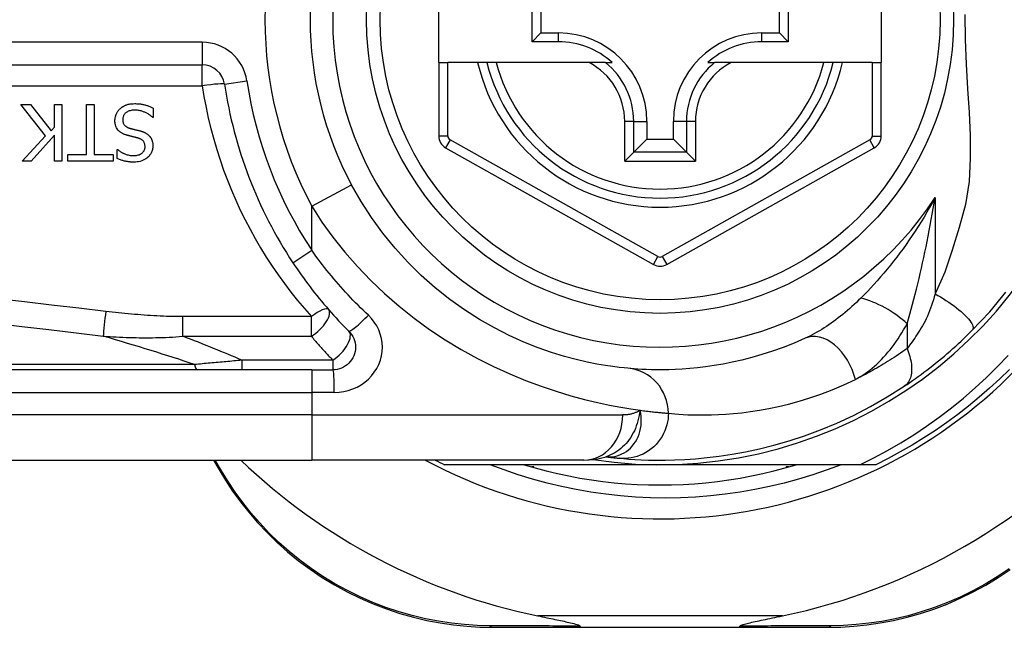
# Model space of a CAD drawing. Header units: inches. Extents: x 5 to 143, y 9 to 75.
# Tile 45 of 125: x 5.592 to 6.45, y 51.897 to 52.426. Entities that reach past the tile are written whole.
import ezdxf

# ---------------------------------------------------------------- set-up
doc = ezdxf.new("R2010")
doc.units = ezdxf.units.IN
doc.header["$MEASUREMENT"] = 0
doc.layers.add('Visible Edges(ANSI)', color=7, linetype='Continuous', lineweight=25)
doc.layers.add('Visible Tangent Edges(ANSI)', color=7, linetype='Continuous', lineweight=25)

msp = doc.modelspace()

# ---------------------------------------------------------------- linework, layer by layer
at = {"layer": 'Visible Edges(ANSI)'}
for p, q in [((5.95688, 52.38868), (5.95688, 52.46348)), ((6.3427, 52.46348), (6.3427, 52.38868)), ((6.03821, 52.40693), (6.03821, 52.44522)), ((6.26154, 52.44522), (6.26154, 52.40693)), ((6.04579, 52.43764), (6.04579, 52.41451)), ((6.25396, 52.41451), (6.25396, 52.43764)), ((6.03821, 52.40693), (6.04579, 52.41451)), ((6.04579, 52.41451), (6.06129, 52.41451)), ((6.23846, 52.41451), (6.25396, 52.41451)), ((6.26154, 52.40693), (6.25396, 52.41451)), ((6.06129, 52.40693), (6.03821, 52.40693)), ((6.26154, 52.40693), (6.23846, 52.40693)), ((5.09869, 52.38672), (5.75068, 52.38672)), ((5.95688, 52.38868), (5.95688, 52.32473)), ((5.95688, 52.38868), (5.96475, 52.38868)), ((5.99083, 52.38868), (5.96475, 52.38868)), ((5.99893, 52.38868), (5.99083, 52.38868)), ((6.00705, 52.38868), (5.99893, 52.38868)), ((6.08803, 52.38868), (6.00705, 52.38868)), ((6.10231, 52.38868), (6.08803, 52.38868)), ((6.10231, 52.38868), (6.10822, 52.38868)), ((6.19153, 52.38868), (6.19744, 52.38868)), ((6.21172, 52.38868), (6.19744, 52.38868)), ((6.2927, 52.38868), (6.21172, 52.38868)), ((6.30082, 52.38868), (6.2927, 52.38868)), ((6.30892, 52.38868), (6.30082, 52.38868)), ((6.33483, 52.38868), (6.30892, 52.38868)), ((6.33483, 52.38868), (6.3427, 52.38868)), ((6.3427, 52.32472), (6.3427, 52.38868)), ((5.61407, 52.3248), (5.5925, 52.35204)), ((5.5925, 52.35204), (5.60099, 52.35204)), ((5.60099, 52.35204), (5.61898, 52.32915)), ((5.62185, 52.35204), (5.62839, 52.35204)), ((5.62185, 52.33238), (5.62185, 52.35204)), ((5.62839, 52.35204), (5.62839, 52.30283)), ((5.64988, 52.30865), (5.64988, 52.35204)), ((5.64988, 52.35204), (5.65642, 52.35204)), ((5.65642, 52.35204), (5.65642, 52.30865)), ((5.70803, 52.34909), (5.70803, 52.34088)), ((5.70803, 52.34088), (5.70755, 52.34088)), ((5.61898, 52.32915), (5.62185, 52.33238)), ((6.13831, 52.33749), (6.13831, 52.32199)), ((6.16144, 52.32199), (6.16144, 52.33749)), ((5.59369, 52.30283), (5.61407, 52.3248)), ((5.62185, 52.32544), (5.60167, 52.30283)), ((5.62185, 52.30283), (5.62185, 52.32544)), ((5.96291, 52.31443), (6.14409, 52.21279)), ((6.12688, 52.31056), (6.13831, 52.32199)), ((6.13831, 52.32199), (6.16144, 52.32199)), ((6.17287, 52.31056), (6.16144, 52.32199)), ((5.63337, 52.30283), (5.63337, 52.30865)), ((5.63337, 52.30865), (5.64988, 52.30865)), ((5.65642, 52.30865), (5.67293, 52.30865)), ((5.67293, 52.30865), (5.67293, 52.30283)), ((5.67648, 52.30514), (5.67648, 52.31296)), ((5.67648, 52.31296), (5.67696, 52.31296)), ((6.12688, 52.31056), (6.11904, 52.30272)), ((6.15566, 52.21279), (6.33667, 52.31442)), ((6.18071, 52.30272), (6.17287, 52.31056)), ((5.60167, 52.30283), (5.59369, 52.30283)), ((5.62839, 52.30283), (5.62185, 52.30283)), ((5.67293, 52.30283), (5.63337, 52.30283)), ((5.84618, 52.12096), (5.19712, 52.12096)), ((5.84618, 52.12096), (5.86461, 52.12096)), ((5.19712, 52.04222), (5.84618, 52.04222)), ((5.76055, 52.04222), (5.76518, 52.03422)), ((6.08344, 52.04222), (5.84618, 52.04222)), ((6.10257, 52.04514), (6.10262, 52.04514)), ((6.14988, 52.03828), (5.96179, 52.03828)), ((6.03988, 52.03631), (6.03796, 52.03631)), ((6.03988, 52.03577), (6.03988, 52.03631)), ((6.32417, 52.03828), (6.14988, 52.03828)), ((6.25988, 52.03631), (6.25988, 52.03577)), ((6.26179, 52.03631), (6.25988, 52.03631)), ((6.33796, 52.03828), (6.32417, 52.03828)), ((6.00377, 51.89655), (6.08082, 51.89655)), ((6.08082, 51.89655), (6.21893, 51.89655)), ((6.21893, 51.89655), (6.29636, 51.89655))]:
    msp.add_line(p, q, dxfattribs=at)
at = {"layer": 'Visible Edges(ANSI)', "flags": 128}
for points in [[(5.67904, 52.34845), (5.67934, 52.34872), (5.67964, 52.34898), (5.67995, 52.34923), (5.68026, 52.34948), (5.68058, 52.34971), (5.68091, 52.34994), (5.68124, 52.35016), (5.68157, 52.35037), (5.68191, 52.35057), (5.68225, 52.35077), (5.6826, 52.35096), (5.68296, 52.35114), (5.68332, 52.35131), (5.68368, 52.35148), (5.68405, 52.35163), (5.68442, 52.35178), (5.68487, 52.35194), (5.68544, 52.35213), (5.68614, 52.35232), (5.68698, 52.3525), (5.68796, 52.35266), (5.6891, 52.3528), (5.6904, 52.35289), (5.69188, 52.35292)], [(5.69188, 52.35292), (5.69257, 52.35291), (5.69327, 52.3529), (5.69397, 52.35287), (5.69468, 52.35284), (5.69539, 52.35279), (5.6961, 52.35272), (5.69681, 52.35264), (5.69752, 52.35255), (5.69822, 52.35244), (5.69892, 52.35231), (5.6996, 52.35216), (5.70028, 52.35199), (5.70095, 52.35181), (5.70161, 52.35161), (5.70227, 52.3514), (5.70292, 52.35118), (5.70357, 52.35095), (5.70422, 52.35071), (5.70487, 52.35047), (5.70551, 52.35021), (5.70615, 52.34995), (5.70678, 52.34967), (5.70741, 52.34939), (5.70803, 52.34909)], [(5.67457, 52.338), (5.67458, 52.3385), (5.6746, 52.33898), (5.67464, 52.33947), (5.6747, 52.33995), (5.67478, 52.34043), (5.67487, 52.3409), (5.67497, 52.34137), (5.6751, 52.34184), (5.67523, 52.34231), (5.67539, 52.34277), (5.67555, 52.34323), (5.67574, 52.34369), (5.67593, 52.34414), (5.67614, 52.34458), (5.67637, 52.34501), (5.67661, 52.34543), (5.67686, 52.34584), (5.67713, 52.34625), (5.67741, 52.34665), (5.67771, 52.34703), (5.67802, 52.3474), (5.67835, 52.34777), (5.67868, 52.34812), (5.67904, 52.34845)], [(5.69236, 52.34726), (5.69146, 52.34724), (5.69056, 52.34719), (5.68966, 52.3471), (5.68876, 52.34696), (5.68788, 52.34677), (5.68702, 52.34652), (5.68622, 52.34622), (5.68552, 52.34589), (5.68492, 52.34555), (5.68441, 52.34519), (5.68397, 52.34485), (5.68359, 52.3445), (5.68325, 52.34414), (5.68292, 52.34375), (5.68263, 52.34335), (5.68236, 52.34293), (5.68213, 52.34248), (5.68192, 52.34201), (5.68175, 52.34154), (5.68162, 52.34105), (5.68151, 52.34056), (5.68144, 52.34005), (5.6814, 52.33955), (5.68139, 52.33904)], [(5.70755, 52.34088), (5.70708, 52.34131), (5.7066, 52.34172), (5.70611, 52.34213), (5.70561, 52.34252), (5.7051, 52.34289), (5.70458, 52.34325), (5.70406, 52.3436), (5.70352, 52.34393), (5.70298, 52.34425), (5.70242, 52.34455), (5.70186, 52.34484), (5.70129, 52.34512), (5.70071, 52.34538), (5.70011, 52.34563), (5.69949, 52.34587), (5.69883, 52.34611), (5.69813, 52.34634), (5.69739, 52.34655), (5.69662, 52.34675), (5.69582, 52.34692), (5.69499, 52.34706), (5.69414, 52.34717), (5.69326, 52.34723), (5.69236, 52.34726)], [(5.68434, 52.3256), (5.68381, 52.32577), (5.68329, 52.32595), (5.68277, 52.32615), (5.68226, 52.32636), (5.68175, 52.32658), (5.68125, 52.32682), (5.68075, 52.32708), (5.68027, 52.32735), (5.6798, 52.32765), (5.67935, 52.32796), (5.67891, 52.32829), (5.67845, 52.32866), (5.67797, 52.3291), (5.67747, 52.32962), (5.67697, 52.33023), (5.67648, 52.33092), (5.67601, 52.33171), (5.67561, 52.33255), (5.67528, 52.33341), (5.67501, 52.33431), (5.67481, 52.33522), (5.67467, 52.33614), (5.67459, 52.33707), (5.67457, 52.338)], [(5.68139, 52.33904), (5.68141, 52.33842), (5.68146, 52.33781), (5.68155, 52.3372), (5.68169, 52.3366), (5.68187, 52.33601), (5.68211, 52.33545), (5.68236, 52.33496), (5.68263, 52.33454), (5.68291, 52.33418), (5.68317, 52.33388), (5.68342, 52.33363), (5.68368, 52.33339), (5.68396, 52.33317), (5.68424, 52.33296), (5.68453, 52.33277), (5.68483, 52.33259), (5.68514, 52.33242), (5.68546, 52.33226), (5.68578, 52.33211), (5.68611, 52.33197), (5.68644, 52.33184), (5.68677, 52.33172), (5.68711, 52.33161), (5.68745, 52.3315)], [(5.69443, 52.32301), (5.69397, 52.32313), (5.69352, 52.32325), (5.69307, 52.32337), (5.69262, 52.32348), (5.69218, 52.32359), (5.69173, 52.3237), (5.69129, 52.32381), (5.69086, 52.32392), (5.69043, 52.32402), (5.69, 52.32413), (5.68957, 52.32423), (5.68915, 52.32433), (5.68873, 52.32444), (5.68831, 52.32454), (5.6879, 52.32464), (5.68749, 52.32474), (5.68708, 52.32485), (5.68668, 52.32495), (5.68628, 52.32506), (5.68589, 52.32516), (5.68549, 52.32527), (5.68511, 52.32538), (5.68472, 52.32549), (5.68434, 52.3256)], [(5.68745, 52.3315), (5.68782, 52.3314), (5.68817, 52.33131), (5.6885, 52.33122), (5.68881, 52.33113), (5.68911, 52.33105), (5.6894, 52.33098), (5.68968, 52.33091), (5.68996, 52.33084), (5.69024, 52.33077), (5.69052, 52.3307), (5.69081, 52.33063), (5.6911, 52.33056), (5.69141, 52.33049), (5.69172, 52.33041), (5.69206, 52.33033), (5.69242, 52.33024), (5.6928, 52.33015), (5.6932, 52.33005), (5.69364, 52.32995), (5.6941, 52.32983), (5.6946, 52.32971), (5.69514, 52.32957), (5.69572, 52.32943), (5.69634, 52.32927)], [(5.69634, 52.32927), (5.69663, 52.32919), (5.69692, 52.32911), (5.69721, 52.32903), (5.69749, 52.32894), (5.69778, 52.32885), (5.69806, 52.32875), (5.69835, 52.32866), (5.69863, 52.32856), (5.69891, 52.32845), (5.69919, 52.32834), (5.69947, 52.32823), (5.69975, 52.32812), (5.70002, 52.328), (5.70029, 52.32787), (5.70056, 52.32775), (5.70083, 52.32762), (5.70111, 52.32747), (5.70146, 52.32728), (5.70187, 52.32704), (5.70233, 52.32675), (5.70283, 52.32639), (5.70336, 52.32597), (5.70391, 52.32548), (5.70448, 52.32492)], [(5.70448, 52.32492), (5.70468, 52.3247), (5.70488, 52.32447), (5.70506, 52.32424), (5.70524, 52.32401), (5.70542, 52.32377), (5.70559, 52.32352), (5.70575, 52.32328), (5.7059, 52.32302), (5.70605, 52.32277), (5.70619, 52.32251), (5.70633, 52.32225), (5.70646, 52.32198), (5.70658, 52.32171), (5.7067, 52.32143), (5.70681, 52.32116), (5.70692, 52.32085), (5.70705, 52.32048), (5.70718, 52.32005), (5.7073, 52.31955), (5.70742, 52.31899), (5.70752, 52.31836), (5.7076, 52.31766), (5.70765, 52.31688), (5.70767, 52.31603)], [(5.69068, 52.30762), (5.69153, 52.30763), (5.69239, 52.3077), (5.69324, 52.3078), (5.69407, 52.30796), (5.6949, 52.30818), (5.6957, 52.30845), (5.69645, 52.30878), (5.69711, 52.30913), (5.69767, 52.30948), (5.69816, 52.30984), (5.69856, 52.31018), (5.6989, 52.3105), (5.69921, 52.31083), (5.69949, 52.31117), (5.69975, 52.31153), (5.69998, 52.31191), (5.70019, 52.3123), (5.70037, 52.31271), (5.70052, 52.31314), (5.70064, 52.31357), (5.70074, 52.31401), (5.7008, 52.31445), (5.70084, 52.3149), (5.70085, 52.31535)], [(5.70767, 52.31603), (5.70765, 52.31523), (5.70758, 52.31443), (5.70747, 52.31364), (5.70731, 52.31287), (5.7071, 52.3121), (5.70685, 52.31134), (5.70654, 52.3106), (5.70618, 52.30988), (5.70578, 52.30919), (5.70533, 52.30853), (5.70485, 52.3079), (5.70433, 52.30729), (5.70376, 52.3067), (5.7031, 52.30608), (5.70231, 52.30543), (5.70141, 52.30478), (5.70037, 52.30415), (5.69919, 52.30355), (5.69791, 52.30304), (5.6966, 52.30263), (5.69525, 52.30232), (5.69388, 52.30211), (5.6925, 52.30199), (5.69112, 52.30195)], [(5.70085, 52.31535), (5.70084, 52.31595), (5.70079, 52.31654), (5.7007, 52.31713), (5.70057, 52.31771), (5.70039, 52.31828), (5.70017, 52.31883), (5.69992, 52.31931), (5.69965, 52.31974), (5.69938, 52.3201), (5.6991, 52.32042), (5.69882, 52.3207), (5.69854, 52.32096), (5.69825, 52.32121), (5.69794, 52.32143), (5.69762, 52.32165), (5.69729, 52.32185), (5.69696, 52.32204), (5.69661, 52.32221), (5.69626, 52.32237), (5.6959, 52.32252), (5.69554, 52.32266), (5.69517, 52.32279), (5.6948, 52.3229), (5.69443, 52.32301)], [(5.67696, 52.31296), (5.67732, 52.31264), (5.6777, 52.31233), (5.67808, 52.31203), (5.67847, 52.31174), (5.67887, 52.31145), (5.67927, 52.31118), (5.67968, 52.31092), (5.6801, 52.31067), (5.68053, 52.31042), (5.68095, 52.31019), (5.68139, 52.30996), (5.68182, 52.30975), (5.68226, 52.30954), (5.68271, 52.30933), (5.6832, 52.30912), (5.68378, 52.30888), (5.68445, 52.30864), (5.68521, 52.3084), (5.68604, 52.30817), (5.68695, 52.30797), (5.68787, 52.30782), (5.6888, 52.3077), (5.68974, 52.30764), (5.69068, 52.30762)], [(5.69112, 52.30195), (5.69055, 52.30196), (5.68998, 52.30197), (5.68942, 52.30199), (5.68885, 52.30202), (5.68828, 52.30205), (5.68772, 52.3021), (5.68715, 52.30215), (5.68659, 52.30221), (5.68602, 52.30228), (5.68546, 52.30237), (5.6849, 52.30246), (5.68434, 52.30256), (5.68379, 52.30267), (5.68323, 52.30279), (5.68266, 52.30292), (5.68205, 52.30307), (5.68143, 52.30325), (5.68077, 52.30344), (5.6801, 52.30366), (5.6794, 52.3039), (5.67869, 52.30417), (5.67797, 52.30446), (5.67723, 52.30479), (5.67648, 52.30514)], [(6.12185, 52.12225), (6.11862, 52.12256), (6.11425, 52.12304), (6.10878, 52.12374), (6.10224, 52.1247), (6.09468, 52.12598), (6.08616, 52.12768), (6.07671, 52.12986), (6.0664, 52.1326), (6.05527, 52.13603), (6.04348, 52.14019), (6.03116, 52.14512), (6.01844, 52.15085), (6.00547, 52.1574), (5.99239, 52.1648), (5.97932, 52.17309), (5.96643, 52.18228), (5.95385, 52.19233), (5.94166, 52.2032), (5.92995, 52.21481), (5.91877, 52.22711), (5.90821, 52.24004), (5.89832, 52.25355), (5.88919, 52.26757), (5.88089, 52.28205)], [(5.82977, 52.21423), (5.83155, 52.21156), (5.83336, 52.2089), (5.8352, 52.20625), (5.83705, 52.20362), (5.83893, 52.201), (5.84083, 52.1984), (5.84275, 52.19581), (5.8447, 52.19324), (5.84666, 52.19069), (5.84865, 52.18815), (5.85066, 52.18563), (5.85269, 52.18313), (5.85473, 52.18064), (5.8568, 52.17817), (5.85889, 52.17573), (5.861, 52.1733), (5.86313, 52.17088), (5.86528, 52.16849), (5.86744, 52.16612), (5.86962, 52.16377), (5.87182, 52.16144), (5.87404, 52.15913), (5.87628, 52.15684), (5.87853, 52.15457)], [(6.42177, 52.15511), (6.43724, 52.17156), (6.45144, 52.18853)], [(5.87853, 52.15457), (5.87981, 52.15314), (5.88095, 52.1516), (5.88194, 52.14994), (5.88276, 52.14819), (5.88342, 52.14638), (5.88389, 52.1445), (5.88419, 52.14259), (5.8843, 52.14066), (5.8842, 52.13873), (5.88391, 52.13682), (5.88344, 52.13494), (5.88278, 52.13311), (5.88195, 52.13136), (5.88096, 52.1297), (5.87981, 52.12815), (5.87852, 52.12672), (5.8771, 52.12543), (5.87555, 52.12428), (5.8739, 52.12329), (5.87216, 52.12246), (5.87034, 52.12181), (5.86846, 52.12134), (5.86654, 52.12105), (5.86461, 52.12096)], [(6.36281, 52.1067), (6.36518, 52.10828), (6.36758, 52.10992), (6.37001, 52.11161), (6.37247, 52.11335), (6.37495, 52.11513), (6.37745, 52.11695), (6.37997, 52.11882), (6.38249, 52.12073), (6.38503, 52.12268), (6.38758, 52.12467), (6.39013, 52.1267), (6.39268, 52.12877), (6.39521, 52.13085), (6.39773, 52.13297), (6.40023, 52.1351), (6.40272, 52.13726), (6.40518, 52.13943), (6.40762, 52.14162), (6.41004, 52.14384), (6.41244, 52.14606), (6.41481, 52.14831), (6.41716, 52.15056), (6.41948, 52.15283), (6.42177, 52.15511)], [(6.27634, 52.1484), (6.26669, 52.14421), (6.25718, 52.14045), (6.24785, 52.13712), (6.23872, 52.13418), (6.22982, 52.13162), (6.22118, 52.12941), (6.21282, 52.12752), (6.20476, 52.12594), (6.19702, 52.12462), (6.18959, 52.12355), (6.18248, 52.1227), (6.1757, 52.12204), (6.16925, 52.12157), (6.16315, 52.12124), (6.15739, 52.12105), (6.15199, 52.12097), (6.14694, 52.12097), (6.14226, 52.12104), (6.13793, 52.12118), (6.13397, 52.12136), (6.13038, 52.12157), (6.12716, 52.1218), (6.12432, 52.12203), (6.12185, 52.12225)], [(6.32417, 52.03828), (6.33621, 52.04425), (6.34806, 52.0506), (6.35969, 52.05732), (6.37111, 52.0644), (6.3823, 52.07185), (6.39326, 52.07965), (6.40398, 52.08781), (6.41444, 52.09631), (6.42463, 52.10515), (6.43453, 52.1143), (6.44412, 52.12375), (6.4534, 52.1335)], [(6.45464, 52.12131), (6.44604, 52.11296), (6.43722, 52.10484), (6.42817, 52.09697), (6.41891, 52.08936), (6.40944, 52.082), (6.39977, 52.07492), (6.38991, 52.0681), (6.37986, 52.06157), (6.36963, 52.05531), (6.35923, 52.04934), (6.34867, 52.04366), (6.33796, 52.03828)], [(6.11462, 52.04384), (6.11834, 52.04352), (6.12272, 52.04318), (6.12775, 52.04286), (6.13343, 52.04257), (6.13976, 52.04235), (6.14672, 52.04223), (6.15432, 52.04224), (6.16253, 52.04243), (6.17136, 52.04282), (6.1808, 52.04347), (6.19082, 52.04441), (6.20142, 52.0457), (6.21258, 52.04737), (6.22427, 52.0495), (6.23648, 52.05212), (6.24918, 52.05529), (6.26233, 52.05906), (6.27588, 52.06349), (6.28981, 52.06863), (6.30406, 52.07455), (6.31855, 52.08126), (6.33323, 52.08884), (6.348, 52.0973), (6.36281, 52.1067)], [(6.08344, 52.04222), (6.09299, 52.04292), (6.10287, 52.04524)], [(6.10262, 52.04514), (6.10328, 52.04506), (6.10392, 52.04498), (6.10455, 52.0449), (6.10517, 52.04483), (6.10577, 52.04476), (6.10636, 52.04469), (6.10694, 52.04463), (6.1075, 52.04457), (6.10805, 52.0445), (6.10858, 52.04445), (6.1091, 52.04439), (6.10961, 52.04434), (6.11011, 52.04428), (6.11059, 52.04424), (6.11105, 52.04419), (6.1115, 52.04414), (6.11194, 52.0441), (6.11237, 52.04406), (6.11278, 52.04402), (6.11317, 52.04398), (6.11356, 52.04394), (6.11393, 52.04391), (6.11428, 52.04387), (6.11462, 52.04384)], [(5.76518, 52.03422), (5.77093, 52.02473), (5.77719, 52.0153), (5.78395, 52.00598), (5.79121, 51.9968), (5.79896, 51.9878), (5.80719, 51.97904), (5.81589, 51.97054), (5.82506, 51.96235), (5.83469, 51.95452), (5.84475, 51.94709), (5.85518, 51.94009), (5.86595, 51.93356), (5.87699, 51.9275), (5.88827, 51.92196), (5.89974, 51.91696), (5.91135, 51.91251), (5.92304, 51.90864), (5.93477, 51.90533), (5.94651, 51.90257), (5.95821, 51.90034), (5.96984, 51.89865), (5.98134, 51.89746), (5.99267, 51.89677), (6.00377, 51.89655)], [(6.30766, 52.03828), (6.29542, 52.03368), (6.28303, 52.02946), (6.27053, 52.02563), (6.25792, 52.0222), (6.24523, 52.01917), (6.23246, 52.01653), (6.21961, 52.0143), (6.20671, 52.01247), (6.19376, 52.01104), (6.18076, 52.01002), (6.16773, 52.00941), (6.15468, 52.0092), (6.14161, 52.0094), (6.12854, 52.01001), (6.1155, 52.01104), (6.10251, 52.01247), (6.08958, 52.0143), (6.07673, 52.01654), (6.06397, 52.01917), (6.05129, 52.02221), (6.03872, 52.02564), (6.02626, 52.02946), (6.01392, 52.03368), (6.00171, 52.03828)], [(6.03132, 52.03828), (6.04095, 52.03547), (6.05064, 52.0329), (6.06039, 52.03056), (6.07019, 52.02847), (6.08005, 52.02662), (6.08994, 52.02502), (6.09987, 52.02366), (6.10984, 52.02255), (6.11983, 52.02168), (6.12983, 52.02106), (6.13985, 52.02069), (6.14988, 52.02057), (6.1599, 52.02069), (6.16992, 52.02106), (6.17993, 52.02168), (6.18991, 52.02255), (6.19988, 52.02366), (6.20981, 52.02502), (6.21971, 52.02662), (6.22956, 52.02847), (6.23937, 52.03056), (6.24912, 52.0329), (6.25881, 52.03547), (6.26843, 52.03828)], [(6.29636, 51.89655), (6.30744, 51.89677), (6.31873, 51.89746), (6.33021, 51.89864), (6.3418, 51.90032), (6.35347, 51.90254), (6.36518, 51.90528), (6.37688, 51.90858), (6.38855, 51.91243), (6.40013, 51.91685), (6.41158, 51.92183), (6.42284, 51.92735), (6.43387, 51.93337), (6.44462, 51.93988), (6.45505, 51.94685)], [(6.04321, 51.90655), (6.04521, 51.90614), (6.04718, 51.90573), (6.04912, 51.90534), (6.05103, 51.90494), (6.0529, 51.90456), (6.05473, 51.90418), (6.05651, 51.90381), (6.05825, 51.90344), (6.05995, 51.90309), (6.06159, 51.90274), (6.06318, 51.9024), (6.06471, 51.90207), (6.06617, 51.90176), (6.06758, 51.90145), (6.06892, 51.90115), (6.0703, 51.90083), (6.07176, 51.90049), (6.07327, 51.90013), (6.07476, 51.89975), (6.07617, 51.89937), (6.07746, 51.89898), (6.07867, 51.89857), (6.07966, 51.89813), (6.08022, 51.89762)], [(6.21953, 51.89762), (6.21993, 51.89803), (6.22064, 51.89839), (6.22148, 51.89871), (6.22243, 51.89903), (6.22344, 51.89933), (6.2245, 51.89962), (6.22566, 51.89992), (6.22693, 51.90024), (6.22829, 51.90056), (6.22973, 51.9009), (6.23125, 51.90124), (6.23285, 51.90159), (6.2345, 51.90196), (6.23621, 51.90232), (6.23798, 51.9027), (6.23982, 51.90309), (6.24173, 51.90349), (6.24369, 51.9039), (6.24571, 51.90432), (6.24779, 51.90475), (6.24991, 51.90519), (6.25208, 51.90563), (6.25429, 51.90609), (6.25654, 51.90655)], [(6.08082, 51.89655), (6.08079, 51.89655), (6.08077, 51.89656), (6.08074, 51.89657), (6.08072, 51.89658), (6.08069, 51.8966), (6.08066, 51.89662), (6.08064, 51.89664), (6.08061, 51.89667), (6.08059, 51.8967), (6.08056, 51.89674), (6.08053, 51.89678), (6.08051, 51.89682), (6.08048, 51.89687), (6.08046, 51.89692), (6.08043, 51.89697), (6.08041, 51.89703), (6.08038, 51.89709), (6.08036, 51.89716), (6.08034, 51.89723), (6.08031, 51.8973), (6.08029, 51.89737), (6.08026, 51.89745), (6.08024, 51.89754), (6.08022, 51.89762)], [(6.21893, 51.89655), (6.21896, 51.89655), (6.21898, 51.89656), (6.21901, 51.89657), (6.21904, 51.89658), (6.21906, 51.8966), (6.21909, 51.89662), (6.21911, 51.89664), (6.21914, 51.89667), (6.21917, 51.8967), (6.21919, 51.89674), (6.21922, 51.89678), (6.21924, 51.89682), (6.21927, 51.89687), (6.21929, 51.89692), (6.21932, 51.89697), (6.21934, 51.89703), (6.21937, 51.89709), (6.21939, 51.89716), (6.21942, 51.89723), (6.21944, 51.8973), (6.21946, 51.89737), (6.21949, 51.89745), (6.21951, 51.89754), (6.21953, 51.89762)]]:
    msp.add_lwpolyline(points, dxfattribs=at)
at = {"layer": 'Visible Edges(ANSI)'}
msp.add_circle((6.14988, 52.42608), 0.25591, dxfattribs=at)
for centre, radius, start, end in [((6.14988, 52.42608), 0.43504, 241.92751, 118.07249), ((6.14988, 52.42608), 0.3878, 261.33391, 70.21195), ((6.14988, 52.42608), 0.30512, 151.83282, 208.16718), ((6.06129, 52.33749), 0.07702, 0, 90), ((6.23846, 52.33749), 0.07702, 90, 180), ((6.06129, 52.33749), 0.06944, 47.48259, 90), ((6.23846, 52.33749), 0.06944, 90, 132.51741), ((5.75068, 52.36703), 0.01969, 8.41327, 90), ((6.14988, 52.42608), 0.15551, 193.91643, 346.08357), ((6.14988, 52.42608), 0.38386, 188.41327, 213.49631), ((5.96869, 52.32473), 0.01181, 180, 240.70877), ((6.33089, 52.32472), 0.01181, 299.31319, 0), ((6.14987, 52.22309), 0.01181, 240.70877, 299.31319), ((6.14988, 52.42522), 0.52953, 281.6205, 318.6133), ((6.14988, 52.42522), 0.52953, 226.3272, 258.3795), ((6.14988, 52.42608), 0.431, 242.95157, 244.12615)]:
    msp.add_arc(centre, radius, start, end, dxfattribs=at)
at = {"layer": 'Visible Tangent Edges(ANSI)'}
for p, q in [((6.06129, 52.40693), (6.06129, 52.41451)), ((6.23846, 52.40693), (6.23846, 52.41451)), ((5.75068, 52.4064), (5.09869, 52.4064)), ((5.75068, 52.4064), (5.75068, 52.38672)), ((5.75068, 52.36842), (5.75068, 52.38672)), ((5.96475, 52.32473), (5.96475, 52.38868)), ((6.33483, 52.38868), (6.33483, 52.32472)), ((5.09869, 52.36842), (5.75068, 52.36842)), ((5.77015, 52.36991), (5.78962, 52.37279)), ((6.11904, 52.30272), (6.11904, 52.33749)), ((6.12688, 52.33749), (6.11904, 52.33749)), ((6.12688, 52.31056), (6.12688, 52.33749)), ((6.12688, 52.33749), (6.13831, 52.33749)), ((6.17287, 52.33749), (6.16144, 52.33749)), ((6.18071, 52.33749), (6.17287, 52.33749)), ((6.17287, 52.33749), (6.17287, 52.31056)), ((6.18071, 52.33749), (6.18071, 52.30272)), ((5.95688, 52.32473), (5.96475, 52.32473)), ((6.33483, 52.32472), (6.3427, 52.32472)), ((5.96676, 52.32129), (5.96291, 52.31443)), ((6.14795, 52.21965), (5.96676, 52.32129)), ((6.33282, 52.32129), (6.1518, 52.21965)), ((6.33667, 52.31442), (6.33282, 52.32129)), ((6.17287, 52.31056), (6.12688, 52.31056)), ((6.11904, 52.30272), (6.18071, 52.30272)), ((5.84618, 52.26346), (5.88089, 52.28205)), ((5.84618, 52.2251), (5.84618, 52.26346)), ((6.38958, 52.27112), (6.38958, 52.18718)), ((5.82977, 52.21423), (5.84618, 52.2251)), ((6.14409, 52.21279), (6.14795, 52.21965)), ((6.1518, 52.21965), (6.15566, 52.21279)), ((5.84584, 52.16729), (5.73364, 52.16729)), ((5.73364, 52.15019), (5.73364, 52.16729)), ((5.84584, 52.15019), (5.84584, 52.16729)), ((6.36528, 52.16112), (6.36528, 52.13945)), ((5.73364, 52.15019), (5.84584, 52.15019)), ((5.78526, 52.1293), (5.78526, 52.12096)), ((5.86461, 52.1293), (5.78526, 52.1293)), ((5.86461, 52.1293), (5.86461, 52.12096)), ((5.74393, 52.12555), (5.1948, 52.12555)), ((5.84618, 52.12096), (5.84618, 52.10127)), ((5.19712, 52.10127), (5.84618, 52.10127)), ((5.86584, 52.10127), (5.84618, 52.10127)), ((5.84618, 52.10127), (5.84618, 52.08159)), ((5.84618, 52.08159), (5.19712, 52.08159)), ((5.84618, 52.08159), (6.11734, 52.08159)), ((5.84618, 52.08159), (5.84618, 52.04222)), ((5.76755, 52.03277), (5.76204, 52.04222)), ((6.25654, 51.90655), (6.04321, 51.90655))]:
    msp.add_line(p, q, dxfattribs=at)
at = {"layer": 'Visible Tangent Edges(ANSI)', "flags": 128}
for points in [[(6.41565, 52.4305), (6.4159, 52.40887), (6.41679, 52.38718), (6.41799, 52.36596), (6.41922, 52.34529), (6.42016, 52.32503), (6.42037, 52.30505), (6.41929, 52.28514), (6.41619, 52.26502), (6.4106, 52.24498), (6.40466, 52.22535), (6.39822, 52.20611), (6.38958, 52.18718)], [(5.75068, 52.36842), (5.75222, 52.35903), (5.75399, 52.34969), (5.75599, 52.3404), (5.75822, 52.33117), (5.76067, 52.32201), (5.76334, 52.31292), (5.76623, 52.30391), (5.76934, 52.29498), (5.77266, 52.28614), (5.77618, 52.2774), (5.77992, 52.26875), (5.78386, 52.26021), (5.788, 52.25178), (5.79234, 52.24347), (5.79687, 52.23527), (5.80159, 52.22719), (5.8065, 52.21923), (5.8116, 52.2114), (5.81687, 52.2037), (5.82232, 52.19614), (5.82795, 52.18871), (5.83375, 52.18142), (5.83971, 52.17428), (5.84584, 52.16729)], [(5.84618, 52.26346), (5.85507, 52.24976), (5.8647, 52.23641), (5.87505, 52.22345), (5.88603, 52.21093), (5.89761, 52.19887), (5.90974, 52.18732), (5.92234, 52.17631), (5.93538, 52.16589), (5.9488, 52.15609), (5.96254, 52.14695), (5.97652, 52.13851), (5.99063, 52.13078), (6.00475, 52.12375), (6.01879, 52.1174), (6.03263, 52.11171), (6.04618, 52.10665), (6.05932, 52.10222), (6.07196, 52.09838), (6.08398, 52.09513), (6.09529, 52.09242), (6.10583, 52.09019), (6.11555, 52.08836), (6.12442, 52.08689), (6.13241, 52.08573)], [(6.38958, 52.27112), (6.38727, 52.26678), (6.3849, 52.2625), (6.38249, 52.25827), (6.38004, 52.2541), (6.37754, 52.24998), (6.375, 52.24592), (6.37242, 52.24192), (6.3698, 52.23797), (6.36715, 52.23409), (6.36447, 52.23027), (6.36176, 52.22651), (6.35903, 52.22281), (6.35627, 52.21917), (6.35348, 52.2156), (6.35067, 52.21208), (6.34784, 52.20863), (6.34499, 52.20523), (6.34213, 52.2019), (6.33925, 52.19864), (6.33637, 52.19544), (6.33349, 52.19232), (6.33061, 52.18927), (6.32774, 52.1863), (6.32489, 52.18342)], [(6.36528, 52.16112), (6.36647, 52.16525), (6.36766, 52.16946), (6.36883, 52.17373), (6.37, 52.17807), (6.37115, 52.18245), (6.37229, 52.18688), (6.37342, 52.19135), (6.37453, 52.19586), (6.37562, 52.20039), (6.37669, 52.20495), (6.37774, 52.20953), (6.37877, 52.21413), (6.37978, 52.21876), (6.38077, 52.22342), (6.38175, 52.22811), (6.3827, 52.23281), (6.38364, 52.23754), (6.38455, 52.24229), (6.38545, 52.24706), (6.38632, 52.25184), (6.38717, 52.25664), (6.388, 52.26145), (6.3888, 52.26628), (6.38958, 52.27112)], [(5.89553, 52.16849), (5.89325, 52.17064), (5.89099, 52.17282), (5.88874, 52.17501), (5.88652, 52.17722), (5.88431, 52.17945), (5.88212, 52.1817), (5.87994, 52.18397), (5.87779, 52.18626), (5.87566, 52.18856), (5.87354, 52.19089), (5.87145, 52.19323), (5.86938, 52.19559), (5.86732, 52.19796), (5.86529, 52.20035), (5.86328, 52.20276), (5.86129, 52.20518), (5.85932, 52.20762), (5.85738, 52.21008), (5.85545, 52.21254), (5.85355, 52.21503), (5.85168, 52.21752), (5.84982, 52.22004), (5.84799, 52.22256), (5.84618, 52.2251)], [(6.38958, 52.18718), (6.3889, 52.18461), (6.38817, 52.18206), (6.3874, 52.17955), (6.38659, 52.17707), (6.38573, 52.17465), (6.38484, 52.17227), (6.3839, 52.16994), (6.38292, 52.16768), (6.38191, 52.16548), (6.38086, 52.16334), (6.37978, 52.16129), (6.37867, 52.15931), (6.37754, 52.15741), (6.37639, 52.15559), (6.37525, 52.1538), (6.37411, 52.15205), (6.37297, 52.15034), (6.37185, 52.14866), (6.37072, 52.14702), (6.36961, 52.14542), (6.36851, 52.14386), (6.36741, 52.14235), (6.36634, 52.14088), (6.36528, 52.13945)], [(6.38958, 52.18718), (6.39195, 52.18586), (6.39434, 52.18446), (6.39674, 52.183), (6.39915, 52.18148), (6.40153, 52.17991), (6.40387, 52.1783), (6.40614, 52.17666), (6.40834, 52.175), (6.41044, 52.17333), (6.41241, 52.17167), (6.41424, 52.17002), (6.41592, 52.16841), (6.41743, 52.16685), (6.41876, 52.16534), (6.4199, 52.1639), (6.42085, 52.16253), (6.4216, 52.16126), (6.42216, 52.16008), (6.42252, 52.15899), (6.4227, 52.15801), (6.4227, 52.15713), (6.42254, 52.15636), (6.42222, 52.15568), (6.42177, 52.15511)], [(5.66665, 52.17179), (5.64298, 52.17456), (5.61931, 52.17733), (5.59565, 52.18011), (5.57198, 52.1829)], [(6.32489, 52.18342), (6.32298, 52.18154), (6.32106, 52.1797), (6.31913, 52.17788), (6.31717, 52.17609), (6.3152, 52.17434), (6.31322, 52.17262), (6.31123, 52.17094), (6.30923, 52.16929), (6.30721, 52.16768), (6.30519, 52.16611), (6.30317, 52.16457), (6.30113, 52.16308), (6.29909, 52.16162), (6.29704, 52.1602), (6.29497, 52.15882), (6.29291, 52.15748), (6.29083, 52.15618), (6.28875, 52.15493), (6.28668, 52.15372), (6.2846, 52.15255), (6.28252, 52.15144), (6.28046, 52.15037), (6.27839, 52.14936), (6.27634, 52.1484)], [(5.73364, 52.16729), (5.73084, 52.1673), (5.72804, 52.16733), (5.72524, 52.16738), (5.72244, 52.16745), (5.71964, 52.16754), (5.71684, 52.16764), (5.71405, 52.16776), (5.71125, 52.1679), (5.70845, 52.16805), (5.70566, 52.16822), (5.70287, 52.1684), (5.70007, 52.1686), (5.69728, 52.1688), (5.69449, 52.16902), (5.6917, 52.16925), (5.68892, 52.16949), (5.68613, 52.16975), (5.68334, 52.17001), (5.68056, 52.17028), (5.67778, 52.17057), (5.67499, 52.17086), (5.67221, 52.17116), (5.66943, 52.17147), (5.66665, 52.17179)], [(5.86584, 52.10127), (5.86996, 52.10147), (5.87405, 52.10203), (5.87805, 52.10298), (5.88193, 52.10428), (5.88565, 52.10594), (5.88918, 52.10792), (5.89248, 52.11021), (5.89552, 52.11279), (5.89827, 52.11565), (5.90071, 52.11876), (5.90282, 52.12208), (5.90459, 52.12558), (5.906, 52.12923), (5.90702, 52.13299), (5.90763, 52.13681), (5.90783, 52.14068), (5.90761, 52.14454), (5.90698, 52.14836), (5.90595, 52.15211), (5.90456, 52.15574), (5.9028, 52.15924), (5.9007, 52.16255), (5.89827, 52.16564), (5.89553, 52.16849)], [(5.56966, 52.16168), (5.59332, 52.15882), (5.61699, 52.15596), (5.64066, 52.15311), (5.66433, 52.15027)], [(6.32012, 52.11257), (6.32228, 52.11368), (6.32442, 52.11489), (6.32655, 52.11621), (6.32867, 52.11762), (6.33077, 52.11913), (6.33284, 52.12072), (6.3349, 52.12241), (6.33693, 52.12417), (6.33894, 52.12601), (6.34091, 52.12792), (6.34286, 52.1299), (6.34478, 52.13194), (6.34666, 52.13406), (6.34852, 52.13624), (6.35035, 52.13848), (6.35214, 52.14078), (6.35391, 52.14314), (6.35564, 52.14556), (6.35734, 52.14803), (6.35901, 52.15056), (6.36063, 52.15313), (6.36222, 52.15575), (6.36377, 52.15841), (6.36528, 52.16112)], [(5.66433, 52.15027), (5.66718, 52.15008), (5.67003, 52.14991), (5.67289, 52.14974), (5.67574, 52.14959), (5.67861, 52.14945), (5.68147, 52.14933), (5.68434, 52.14922), (5.68721, 52.14912), (5.69008, 52.14904), (5.69296, 52.14898), (5.69584, 52.14893), (5.69873, 52.14891), (5.70161, 52.14889), (5.70451, 52.1489), (5.7074, 52.14893), (5.7103, 52.14897), (5.71321, 52.14904), (5.71611, 52.14913), (5.71902, 52.14924), (5.72194, 52.14938), (5.72486, 52.14954), (5.72778, 52.14973), (5.73071, 52.14994), (5.73364, 52.15019)], [(5.84584, 52.15019), (5.8466, 52.14928), (5.84736, 52.14839), (5.84812, 52.14749), (5.84889, 52.1466), (5.84966, 52.1457), (5.85043, 52.14482), (5.8512, 52.14393), (5.85197, 52.14305), (5.85275, 52.14217), (5.85352, 52.14129), (5.8543, 52.14042), (5.85508, 52.13955), (5.85587, 52.13868), (5.85665, 52.13781), (5.85744, 52.13695), (5.85823, 52.13609), (5.85902, 52.13523), (5.85981, 52.13437), (5.86061, 52.13352), (5.86141, 52.13267), (5.8622, 52.13183), (5.863, 52.13098), (5.86381, 52.13014), (5.86461, 52.1293)], [(6.36528, 52.13945), (6.36338, 52.13811), (6.36147, 52.13678), (6.35957, 52.13547), (6.35767, 52.13419), (6.35579, 52.13294), (6.3539, 52.1317), (6.35202, 52.13048), (6.35013, 52.12928), (6.34824, 52.1281), (6.34635, 52.12694), (6.34446, 52.12579), (6.34257, 52.12467), (6.34068, 52.12356), (6.3388, 52.12247), (6.33691, 52.12139), (6.33503, 52.12034), (6.33315, 52.11931), (6.33128, 52.11829), (6.32941, 52.11729), (6.32754, 52.11631), (6.32568, 52.11535), (6.32383, 52.11441), (6.32197, 52.11348), (6.32012, 52.11257)], [(6.36528, 52.13945), (6.36594, 52.13777), (6.36656, 52.13608), (6.36712, 52.13437), (6.36762, 52.13265), (6.36806, 52.13093), (6.36843, 52.12921), (6.36873, 52.12751), (6.36897, 52.12583), (6.36912, 52.12418), (6.3692, 52.12256), (6.36921, 52.12099), (6.36913, 52.11946), (6.36898, 52.11799), (6.36875, 52.11658), (6.36845, 52.11523), (6.36807, 52.11396), (6.36762, 52.11276), (6.36711, 52.11165), (6.36653, 52.11061), (6.36589, 52.10966), (6.36519, 52.10879), (6.36444, 52.108), (6.36365, 52.10731), (6.36281, 52.1067)], [(5.78526, 52.1293), (5.78353, 52.12914), (5.7818, 52.12898), (5.78006, 52.12882), (5.77833, 52.12866), (5.7766, 52.1285), (5.77487, 52.12834), (5.77314, 52.12818), (5.77141, 52.12802), (5.76968, 52.12786), (5.76795, 52.1277), (5.76622, 52.12754), (5.7645, 52.12739), (5.76278, 52.12723), (5.76105, 52.12708), (5.75933, 52.12692), (5.75761, 52.12677), (5.7559, 52.12661), (5.75418, 52.12646), (5.75247, 52.12631), (5.75075, 52.12615), (5.74905, 52.126), (5.74734, 52.12585), (5.74564, 52.1257), (5.74393, 52.12555)], [(6.1571, 52.08305), (6.1597, 52.0828), (6.16271, 52.08254), (6.1661, 52.08228), (6.16989, 52.08204), (6.17407, 52.08184), (6.17863, 52.08168), (6.18358, 52.0816), (6.1889, 52.0816), (6.1946, 52.08169), (6.20068, 52.08191), (6.20712, 52.08228), (6.21392, 52.08281), (6.22108, 52.08355), (6.22858, 52.08451), (6.23642, 52.08572), (6.24459, 52.08721), (6.25309, 52.089), (6.26191, 52.09113), (6.27103, 52.09362), (6.28042, 52.09652), (6.29005, 52.09983), (6.2999, 52.1036), (6.30994, 52.10784), (6.32012, 52.11257)], [(6.13241, 52.08573), (6.13205, 52.08334), (6.13163, 52.081), (6.13113, 52.07869), (6.13055, 52.07643), (6.12989, 52.07422), (6.12916, 52.07206), (6.12835, 52.06995), (6.12745, 52.06789), (6.12646, 52.06589), (6.12539, 52.06394), (6.12423, 52.06205), (6.12299, 52.06023), (6.12166, 52.05849), (6.12026, 52.05682), (6.11879, 52.05524), (6.11725, 52.05374), (6.11564, 52.05233), (6.11397, 52.05101), (6.11224, 52.04979), (6.11045, 52.04867), (6.10861, 52.04765), (6.10673, 52.04674), (6.10482, 52.04593), (6.10287, 52.04524)], [(6.1039, 52.04504), (6.10608, 52.04501), (6.10826, 52.04517), (6.11043, 52.04551), (6.11256, 52.04603), (6.11465, 52.04673), (6.11667, 52.0476), (6.11863, 52.04865), (6.12052, 52.04987), (6.12232, 52.05126), (6.12402, 52.0528), (6.12561, 52.05448), (6.12708, 52.05631), (6.12842, 52.05827), (6.12962, 52.06036), (6.13068, 52.06256), (6.13158, 52.06487), (6.13232, 52.06727), (6.13289, 52.06975), (6.13328, 52.0723), (6.1335, 52.07491), (6.13352, 52.07757), (6.13335, 52.08027), (6.13298, 52.08299), (6.13241, 52.08573)], [(6.1571, 52.08305), (6.15702, 52.08059), (6.15678, 52.07808), (6.15637, 52.07554), (6.15578, 52.07297), (6.15501, 52.0704), (6.15405, 52.06784), (6.15289, 52.06531), (6.15155, 52.06284), (6.15001, 52.06046), (6.1483, 52.05817), (6.14642, 52.056), (6.14437, 52.05397), (6.14219, 52.0521), (6.13989, 52.05041), (6.13748, 52.04889), (6.13499, 52.04757), (6.13244, 52.04644), (6.12985, 52.04551), (6.12725, 52.04477), (6.12465, 52.04423), (6.12207, 52.04388), (6.11953, 52.0437), (6.11704, 52.0437), (6.11462, 52.04384)], [(6.13241, 52.08573), (6.13186, 52.08538), (6.1313, 52.08506), (6.13073, 52.08474), (6.13016, 52.08444), (6.12958, 52.08416), (6.12899, 52.08389), (6.12839, 52.08364), (6.12779, 52.0834), (6.12718, 52.08318), (6.12657, 52.08297), (6.12595, 52.08277), (6.12532, 52.0826), (6.12468, 52.08243), (6.12404, 52.08228), (6.1234, 52.08215), (6.12274, 52.08203), (6.12209, 52.08193), (6.12142, 52.08184), (6.12075, 52.08176), (6.12008, 52.0817), (6.1194, 52.08165), (6.11872, 52.08162), (6.11803, 52.0816), (6.11734, 52.08159)], [(6.13241, 52.08573), (6.13387, 52.08553), (6.13529, 52.08534), (6.13668, 52.08517), (6.13803, 52.085), (6.13935, 52.08483), (6.14063, 52.08468), (6.14187, 52.08454), (6.14308, 52.0844), (6.14424, 52.08427), (6.14537, 52.08415), (6.14646, 52.08403), (6.14751, 52.08392), (6.14853, 52.08382), (6.1495, 52.08372), (6.15044, 52.08363), (6.15133, 52.08355), (6.15219, 52.08347), (6.15301, 52.08339), (6.15379, 52.08332), (6.15453, 52.08326), (6.15524, 52.0832), (6.1559, 52.08314), (6.15652, 52.08309), (6.1571, 52.08305)], [(6.10262, 52.04514), (6.10265, 52.04513), (6.10269, 52.04513), (6.10273, 52.04513), (6.10277, 52.04512), (6.10281, 52.04512), (6.10285, 52.04511), (6.10289, 52.04511), (6.10294, 52.04511), (6.10298, 52.0451), (6.10303, 52.0451), (6.10308, 52.04509), (6.10313, 52.04509), (6.10319, 52.04509), (6.10324, 52.04508), (6.1033, 52.04508), (6.10336, 52.04507), (6.10342, 52.04507), (6.10348, 52.04507), (6.10355, 52.04506), (6.10361, 52.04506), (6.10368, 52.04505), (6.10375, 52.04505), (6.10382, 52.04505), (6.1039, 52.04504)], [(6.00133, 51.89788), (5.99046, 51.89815), (5.97938, 51.89886), (5.96812, 51.90006), (5.95674, 51.90176), (5.9453, 51.90397), (5.93381, 51.9067), (5.92233, 51.90996), (5.91089, 51.91377), (5.89953, 51.91814), (5.8883, 51.92305), (5.87726, 51.92849), (5.86644, 51.93441), (5.8559, 51.94081), (5.84568, 51.94766), (5.83583, 51.95492), (5.82639, 51.96258), (5.81739, 51.97058), (5.80886, 51.97889), (5.80078, 51.98745), (5.79317, 51.99624), (5.78603, 52.0052), (5.77938, 52.01431), (5.77322, 52.02351), (5.76755, 52.03277)], [(6.45413, 51.94742), (6.44391, 51.94061), (6.43338, 51.93424), (6.42258, 51.92834), (6.41156, 51.92293), (6.40035, 51.91804), (6.38902, 51.91369), (6.3776, 51.9099), (6.36615, 51.90665), (6.3547, 51.90394), (6.34328, 51.90174), (6.33193, 51.90005), (6.3207, 51.89886), (6.30965, 51.89815), (6.29881, 51.89788)], [(6.08022, 51.89762), (6.07678, 51.89763), (6.07335, 51.89764), (6.06994, 51.89765), (6.06654, 51.89765), (6.06314, 51.89766), (6.05976, 51.89767), (6.0564, 51.89768), (6.05304, 51.89769), (6.0497, 51.8977), (6.04637, 51.89771), (6.04305, 51.89772), (6.03975, 51.89773), (6.03647, 51.89775), (6.03319, 51.89776), (6.02994, 51.89777), (6.02669, 51.89778), (6.02347, 51.89779), (6.02025, 51.8978), (6.01706, 51.89782), (6.01388, 51.89783), (6.01072, 51.89784), (6.00757, 51.89786), (6.00444, 51.89787), (6.00133, 51.89788)], [(6.29881, 51.89788), (6.29569, 51.89787), (6.29254, 51.89786), (6.28938, 51.89784), (6.2862, 51.89783), (6.28301, 51.89782), (6.2798, 51.89781), (6.27657, 51.89779), (6.27333, 51.89778), (6.27007, 51.89777), (6.2668, 51.89776), (6.26351, 51.89775), (6.2602, 51.89774), (6.25689, 51.89772), (6.25355, 51.89771), (6.25021, 51.8977), (6.24685, 51.89769), (6.24348, 51.89768), (6.24009, 51.89767), (6.2367, 51.89766), (6.23329, 51.89765), (6.22987, 51.89765), (6.22643, 51.89764), (6.22299, 51.89763), (6.21953, 51.89762)]]:
    msp.add_lwpolyline(points, dxfattribs=at)
at = {"layer": 'Visible Tangent Edges(ANSI)'}
msp.add_circle((6.14988, 52.42608), 0.24409, dxfattribs=at)
for centre, radius, start, end in [((6.14988, 52.42608), 0.28543, 32.8812, 327.1188), ((6.14988, 52.42608), 0.34449, 151.83282, 208.16718), ((5.75068, 52.36703), 0.03937, 8.41327, 90), ((6.14988, 52.42608), 0.16339, 193.23324, 346.76676), ((6.14988, 52.42608), 0.14764, 194.67485, 345.32515), ((6.06129, 52.33749), 0.05775, 0, 62.41478), ((6.06129, 52.33749), 0.06559, 0, 51.29033), ((6.23846, 52.33749), 0.06559, 128.70967, 180), ((6.23846, 52.33749), 0.05775, 117.58522, 180), ((6.14988, 52.42608), 0.36417, 188.41327, 213.49631), ((5.96869, 52.32473), 0.00394, 180, 240.70877), ((6.33089, 52.32472), 0.00394, 299.31319, 0), ((6.14987, 52.22309), 0.00394, 240.70877, 299.31319)]:
    msp.add_arc(centre, radius, start, end, dxfattribs=at)
for centre, major_axis, ratio, start_param, end_param in [((5.75068, 52.36703), (0.01947, 0.00288), 0.069894, 0, 1.560459), ((6.34097, 52.16112), (0.034, -0.01985), 0.367954, 1.008544, 2.26339), ((5.66665, 52.16536), (0.00234, 0.01955), 0.041071, 1.240547, 2.457785), ((5.84584, 52.16073), (0.01483, 0.01294), 0.257129, 0, 1.350045), ((5.84584, 52.16073), (0.01483, 0.01294), 0.431187, 4.352465, 6.283185), ((5.89244, 52.16849), (-0.01392, -0.01392), 0.111497, 0, 1.681769), ((5.86461, 52.14064), (0.01392, 0.01392), 0.446023, 4.292626, 6.283185), ((6.29266, 52.11257), (-0.01632, 0.03583), 0.663135, 4.419079, 6.283185), ((2.23433, 52.36572), (3.67256, -0.33874), 0.074886, 0.305987, 0.372439), ((2.24362, 52.42608), (3.67247, -0.40075), 0.088107, 0.277502, 0.326292), ((5.74626, 52.14064), (0, -0.01969), 0.183721, 5.58589, 6.283185), ((5.86461, 52.10127), (0, 0.01969), 0.062411, 4.712389, 6.283185), ((6.11824, 52.08305), (0.00362, 0.0392), 0.987056, 4.803178, 6.283185), ((6.08344, 52.08159), (0, -0.03937), 0.860915, 0, 1.570796), ((6.08986, 51.84873), (0.01245, 0.19646), 0.394768, 6.26267, 6.279105), ((5.77383, 52.03922), (-0.00866, -0.005), 0.489372, 0, 0.521893), ((6.00377, 51.90655), (0, -0.01), 0.489692, 5.761173, 6.283185), ((6.29636, 51.90655), (0, -0.01), 0.490597, 0, 0.522348)]:
    msp.add_ellipse(centre, major_axis=major_axis, ratio=ratio, start_param=start_param, end_param=end_param, dxfattribs=at)

doc.saveas('drawing.dxf')
